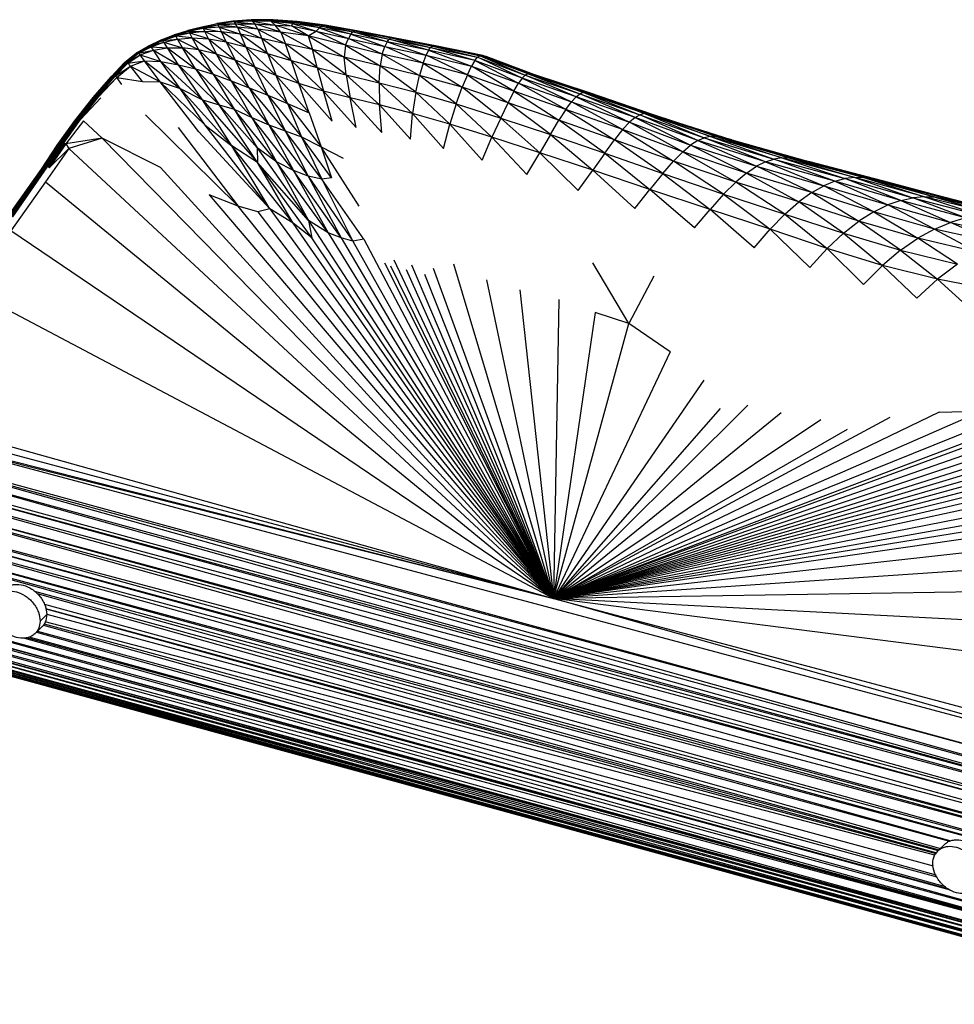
# Paper-space layout '_Trimétrica' of a CAD drawing. Header units: millimetres. Extents: x -426 to 1062, y -989 to 76.
# Tile 16 of 31: x 397 to 591, y -207 to -3. Entities that reach past the tile are written whole.
import ezdxf

# ---------------------------------------------------------------- set-up
doc = ezdxf.new("R2010")
doc.units = ezdxf.units.MM

psp = doc.layouts.new('_Trimétrica')

# ---------------------------------------------------------------- linework, layer by layer
at = {"color": 7, "linetype": 'Continuous', "lineweight": 25}
for p, q in [((435.09, -4.26), (438.22, -3.56)), ((438.33, -3.63), (435.09, -4.26)), ((438.33, -3.63), (435.16, -4.26)), ((435.16, -4.26), (438.49, -3.82)), ((435.25, -4.35), (438.49, -3.82)), ((438.22, -3.56), (441.59, -3.05)), ((441.79, -3.21), (438.22, -3.56)), ((438.33, -3.63), (438.22, -3.56)), ((441.79, -3.21), (438.33, -3.63)), ((438.33, -3.63), (442.09, -3.57)), ((438.33, -3.63), (438.49, -3.82)), ((438.49, -3.82), (442.09, -3.57)), ((438.72, -4.27), (438.49, -3.82)), ((442.47, -4.3), (438.49, -3.82)), ((441.53, -3.03), (438.79, -3.47)), ((445.28, -2.75), (441.53, -3.03)), ((441.53, -3.03), (445.27, -2.81)), ((441.53, -3.03), (441.59, -3.05)), ((441.59, -3.05), (445.27, -2.81)), ((441.79, -3.21), (441.59, -3.05)), ((445.54, -3.06), (441.59, -3.05)), ((445.54, -3.06), (441.79, -3.21)), ((441.79, -3.21), (442.09, -3.57)), ((441.79, -3.21), (446.07, -3.63)), ((442.47, -4.3), (442.09, -3.57)), ((446.71, -4.71), (442.09, -3.57)), ((442.09, -3.57), (446.07, -3.63)), ((445.28, -2.75), (445.27, -2.81)), ((445.54, -3.06), (445.27, -2.81)), ((449.45, -3.13), (445.27, -2.81)), ((445.27, -2.81), (449.39, -2.85)), ((445.28, -2.75), (449.39, -2.85)), ((449.56, -2.76), (445.28, -2.75)), ((445.54, -3.06), (446.07, -3.63)), ((445.54, -3.06), (450.3, -3.88)), ((449.45, -3.13), (445.54, -3.06)), ((446.71, -4.71), (446.07, -3.63)), ((451.48, -5.36), (446.07, -3.63)), ((446.07, -3.63), (450.3, -3.88)), ((449.56, -2.76), (449.39, -2.85)), ((449.45, -3.13), (449.39, -2.85)), ((453.9, -3.55), (449.39, -2.85)), ((449.39, -2.85), (454.19, -3.25)), ((449.45, -3.13), (450.3, -3.88)), ((449.45, -3.13), (453.66, -4.05)), ((453.9, -3.55), (449.45, -3.13)), ((449.56, -2.76), (454.19, -3.25)), ((454.5, -3.12), (449.56, -2.76)), ((449.84, -2.78), (449.56, -2.76)), ((449.84, -2.78), (454.5, -3.12)), ((454.85, -3.12), (449.84, -2.78)), ((451.48, -5.36), (450.3, -3.88)), ((457.09, -6.12), (450.3, -3.88)), ((450.3, -3.88), (453.66, -4.05)), ((453.9, -3.55), (453.66, -4.05)), ((457.09, -6.12), (453.66, -4.05)), ((453.66, -4.05), (458.79, -5.14)), ((453.9, -3.55), (454.19, -3.25)), ((453.9, -3.55), (458.79, -5.14)), ((459.43, -4.46), (453.9, -3.55)), ((454.5, -3.12), (454.19, -3.25)), ((459.43, -4.46), (454.19, -3.25)), ((454.19, -3.25), (459.84, -4.07)), ((454.5, -3.12), (459.84, -4.07)), ((460.22, -3.9), (454.5, -3.12)), ((454.85, -3.12), (454.5, -3.12)), ((454.85, -3.12), (460.22, -3.9)), ((460.62, -3.88), (454.85, -3.12)), ((459.43, -4.46), (459.84, -4.07)), ((460.22, -3.9), (459.84, -4.07)), ((465.97, -5.76), (459.84, -4.07)), ((459.84, -4.07), (466.39, -5.29)), ((460.62, -3.88), (460.22, -3.9)), ((460.22, -3.9), (466.39, -5.29)), ((466.79, -5.08), (460.22, -3.9)), ((460.62, -3.88), (466.79, -5.08)), ((467.22, -5.05), (460.62, -3.88)), ((426.71, -6.95), (429.42, -5.89)), ((426.71, -6.95), (429.53, -5.94)), ((426.82, -6.96), (429.53, -5.94)), ((427.43, -6.67), (429.35, -5.9)), ((429.35, -5.9), (432.19, -5.01)), ((432.26, -5.03), (429.35, -5.9)), ((429.42, -5.89), (429.35, -5.9)), ((432.26, -5.03), (429.42, -5.89)), ((432.37, -5.16), (429.42, -5.89)), ((429.53, -5.94), (429.42, -5.89)), ((429.53, -5.94), (432.37, -5.16)), ((432.59, -5.52), (429.53, -5.94)), ((429.7, -6.14), (429.53, -5.94)), ((432.59, -5.52), (429.7, -6.14)), ((435.16, -4.26), (432.19, -5.01)), ((432.19, -5.01), (435.25, -4.35)), ((432.26, -5.03), (432.19, -5.01)), ((435.25, -4.35), (432.26, -5.03)), ((435.4, -4.6), (432.26, -5.03)), ((432.37, -5.16), (432.26, -5.03)), ((435.4, -4.6), (432.37, -5.16)), ((432.37, -5.16), (432.59, -5.52)), ((432.37, -5.16), (435.71, -5.21)), ((435.71, -5.21), (432.59, -5.52)), ((433.13, -6.52), (432.59, -5.52)), ((436.45, -6.69), (432.59, -5.52)), ((435.09, -4.26), (433.66, -4.64)), ((435.16, -4.26), (435.09, -4.26)), ((435.16, -4.26), (435.25, -4.35)), ((438.72, -4.27), (435.25, -4.35)), ((435.4, -4.6), (435.25, -4.35)), ((438.72, -4.27), (435.4, -4.6)), ((435.4, -4.6), (435.71, -5.21)), ((435.4, -4.6), (439.17, -5.25)), ((436.45, -6.69), (435.71, -5.21)), ((440.12, -7.3), (435.71, -5.21)), ((439.17, -5.25), (435.71, -5.21)), ((438.72, -4.27), (439.17, -5.25)), ((438.72, -4.27), (443.09, -5.75)), ((442.47, -4.3), (438.72, -4.27)), ((444.21, -8.39), (439.17, -5.25)), ((443.09, -5.75), (439.17, -5.25)), ((440.12, -7.3), (439.17, -5.25)), ((442.47, -4.3), (443.09, -5.75)), ((442.47, -4.3), (447.5, -6.63)), ((446.71, -4.71), (442.47, -4.3)), ((448.7, -9.75), (443.09, -5.75)), ((447.5, -6.63), (443.09, -5.75)), ((444.21, -8.39), (443.09, -5.75)), ((446.71, -4.71), (447.5, -6.63)), ((446.71, -4.71), (452.43, -7.71)), ((451.48, -5.36), (446.71, -4.71)), ((451.48, -5.36), (452.43, -7.71)), ((451.48, -5.36), (458.01, -8.95)), ((457.09, -6.12), (451.48, -5.36)), ((457.09, -6.12), (458.79, -5.14)), ((459.43, -4.46), (458.79, -5.14)), ((464.81, -8.05), (458.79, -5.14)), ((458.79, -5.14), (465.47, -6.62)), ((459.43, -4.46), (465.47, -6.62)), ((465.97, -5.76), (459.43, -4.46)), ((465.97, -5.76), (465.47, -6.62)), ((465.97, -5.76), (466.39, -5.29)), ((465.97, -5.76), (472.98, -8.27)), ((473.45, -7.31), (465.97, -5.76)), ((466.79, -5.08), (466.39, -5.29)), ((473.45, -7.31), (466.39, -5.29)), ((466.39, -5.29), (473.86, -6.77)), ((467.22, -5.05), (466.79, -5.08)), ((466.79, -5.08), (473.86, -6.77)), ((474.28, -6.53), (466.79, -5.08)), ((467.22, -5.05), (474.28, -6.53)), ((474.75, -6.49), (467.22, -5.05)), ((424.13, -8.18), (426.71, -6.95)), ((424.13, -8.18), (426.82, -6.96)), ((424.24, -8.16), (426.82, -6.96)), ((424.24, -8.16), (426.97, -7.05)), ((424.37, -8.2), (426.97, -7.05)), ((424.37, -8.2), (427.24, -7.4)), ((424.58, -8.38), (427.24, -7.4)), ((426.16, -7.21), (426.63, -6.99)), ((426.71, -6.95), (426.63, -6.99)), ((426.82, -6.96), (426.71, -6.95)), ((429.7, -6.14), (426.82, -6.96)), ((426.97, -7.05), (426.82, -6.96)), ((426.97, -7.05), (429.7, -6.14)), ((426.97, -7.05), (430.07, -6.76)), ((427.24, -7.4), (426.97, -7.05)), ((427.24, -7.4), (430.07, -6.76)), ((427.96, -8.56), (427.24, -7.4)), ((427.24, -7.4), (431.1, -8.54)), ((430.07, -6.76), (429.7, -6.14)), ((433.13, -6.52), (429.7, -6.14)), ((430.07, -6.76), (433.13, -6.52)), ((431.1, -8.54), (430.07, -6.76)), ((430.07, -6.76), (434.51, -9.02)), ((433.13, -6.52), (436.45, -6.69)), ((433.13, -6.52), (438.14, -9.9)), ((434.51, -9.02), (433.13, -6.52)), ((436.45, -6.69), (440.12, -7.3)), ((436.45, -6.69), (441.98, -11.1)), ((436.45, -6.69), (438.14, -9.9)), ((440.12, -7.3), (444.21, -8.39)), ((440.12, -7.3), (446.06, -12.58)), ((440.12, -7.3), (441.98, -11.1)), ((453.6, -11.2), (447.5, -6.63)), ((452.43, -7.71), (447.5, -6.63)), ((448.7, -9.75), (447.5, -6.63)), ((458.98, -12.66), (452.43, -7.71)), ((458.01, -8.95), (452.43, -7.71)), ((453.6, -11.2), (452.43, -7.71)), ((457.09, -6.12), (458.01, -8.95)), ((457.09, -6.12), (464.56, -10.49)), ((464.81, -8.05), (457.09, -6.12)), ((464.81, -8.05), (464.56, -10.49)), ((464.81, -8.05), (465.47, -6.62)), ((464.81, -8.05), (472, -12.29)), ((472.46, -9.85), (464.81, -8.05)), ((472.46, -9.85), (465.47, -6.62)), ((465.47, -6.62), (472.98, -8.27)), ((473.45, -7.31), (472.98, -8.27)), ((473.45, -7.31), (473.86, -6.77)), ((473.45, -7.31), (481.51, -10.09)), ((482.01, -9.05), (473.45, -7.31)), ((474.28, -6.53), (473.86, -6.77)), ((482.01, -9.05), (473.86, -6.77)), ((473.86, -6.77), (482.46, -8.47)), ((474.75, -6.49), (474.28, -6.53)), ((474.28, -6.53), (482.46, -8.47)), ((482.92, -8.2), (474.28, -6.53)), ((474.75, -6.49), (482.92, -8.2)), ((483.45, -8.14), (474.75, -6.49)), ((475.52, -6.63), (484.11, -8.25)), ((483.45, -8.14), (482.92, -8.2)), ((483.45, -8.14), (492.72, -10.21)), ((493.27, -10.16), (483.45, -8.14)), ((483.45, -8.14), (484.11, -8.25)), ((419.01, -11.68), (421.59, -9.64)), ((419.01, -11.68), (421.49, -9.7)), ((419.11, -11.61), (421.7, -9.61)), ((419.11, -11.61), (421.59, -9.64)), ((419.24, -11.58), (421.7, -9.61)), ((419.24, -11.58), (421.84, -9.62)), ((419.39, -11.57), (421.84, -9.62)), ((419.39, -11.57), (422.02, -9.71)), ((419.56, -11.61), (422.02, -9.71)), ((419.56, -11.61), (422.33, -10.04)), ((419.79, -11.76), (422.33, -10.04)), ((421.59, -9.64), (421.49, -9.7)), ((421.59, -9.64), (424.24, -8.16)), ((421.59, -9.64), (424.13, -8.18)), ((421.7, -9.61), (421.59, -9.64)), ((421.7, -9.61), (424.24, -8.16)), ((421.7, -9.61), (424.37, -8.2)), ((421.84, -9.62), (421.7, -9.61)), ((421.84, -9.62), (424.37, -8.2)), ((421.84, -9.62), (424.58, -8.38)), ((422.02, -9.71), (421.84, -9.62)), ((422.02, -9.71), (424.58, -8.38)), ((422.02, -9.71), (425.06, -9.05)), ((422.33, -10.04), (422.02, -9.71)), ((422.33, -10.04), (425.06, -9.05)), ((423.23, -11.26), (422.33, -10.04)), ((422.33, -10.04), (426.64, -11.38)), ((423.02, -8.82), (424.04, -8.23)), ((424.13, -8.18), (424.04, -8.23)), ((424.24, -8.16), (424.13, -8.18)), ((424.37, -8.2), (424.24, -8.16)), ((424.58, -8.38), (424.37, -8.2)), ((425.06, -9.05), (424.58, -8.38)), ((424.58, -8.38), (427.96, -8.56)), ((425.06, -9.05), (427.96, -8.56)), ((425.06, -9.05), (430.27, -12.1)), ((426.64, -11.38), (425.06, -9.05)), ((427.96, -8.56), (431.1, -8.54)), ((427.96, -8.56), (433.8, -12.91)), ((430.27, -12.1), (427.96, -8.56)), ((437.44, -14.03), (431.1, -8.54)), ((434.51, -9.02), (431.1, -8.54)), ((433.8, -12.91), (431.1, -8.54)), ((441.19, -15.43), (434.51, -9.02)), ((438.14, -9.9), (434.51, -9.02)), ((437.44, -14.03), (434.51, -9.02)), ((444.93, -16.86), (438.14, -9.9)), ((441.98, -11.1), (438.14, -9.9)), ((441.19, -15.43), (438.14, -9.9)), ((444.21, -8.39), (446.06, -12.58)), ((444.21, -8.39), (450.46, -14.27)), ((444.21, -8.39), (448.7, -9.75)), ((448.7, -9.75), (450.46, -14.27)), ((448.7, -9.75), (455.21, -15.99)), ((448.7, -9.75), (453.6, -11.2)), ((458.98, -12.66), (458.01, -8.95)), ((464.99, -14.14), (458.01, -8.95)), ((464.56, -10.49), (458.01, -8.95)), ((472.46, -9.85), (472, -12.29)), ((472.46, -9.85), (472.98, -8.27)), ((472.46, -9.85), (480.16, -14.27)), ((480.89, -11.76), (472.46, -9.85)), ((480.89, -11.76), (472.98, -8.27)), ((472.98, -8.27), (481.51, -10.09)), ((480.89, -11.76), (481.51, -10.09)), ((482.01, -9.05), (481.51, -10.09)), ((490.08, -14.17), (481.51, -10.09)), ((481.51, -10.09), (490.95, -12.36)), ((482.01, -9.05), (482.46, -8.47)), ((482.01, -9.05), (490.95, -12.36)), ((491.63, -11.19), (482.01, -9.05)), ((482.92, -8.2), (482.46, -8.47)), ((491.63, -11.19), (482.46, -8.47)), ((482.46, -8.47), (492.19, -10.52)), ((482.92, -8.2), (492.19, -10.52)), ((492.72, -10.21), (482.92, -8.2)), ((484.11, -8.25), (493.27, -10.16)), ((493.27, -10.16), (492.72, -10.21)), ((503.22, -13.92), (493.27, -10.16)), ((493.27, -10.16), (502.63, -13.97)), ((493.27, -10.16), (493.91, -10.31)), ((416.3, -14.58), (419.01, -11.68)), ((416.39, -14.49), (419.11, -11.61)), ((416.39, -14.49), (419.01, -11.68)), ((416.5, -14.42), (419.24, -11.58)), ((416.5, -14.42), (419.11, -11.61)), ((416.64, -14.39), (419.39, -11.57)), ((416.64, -14.39), (419.24, -11.58)), ((416.79, -14.37), (419.39, -11.57)), ((416.79, -14.37), (419.56, -11.61)), ((416.96, -14.39), (419.56, -11.61)), ((416.96, -14.39), (419.79, -11.76)), ((417.15, -14.46), (419.79, -11.76)), ((419.11, -11.61), (419.01, -11.68)), ((419.24, -11.58), (419.11, -11.61)), ((419.39, -11.57), (419.24, -11.58)), ((419.56, -11.61), (419.39, -11.57)), ((419.79, -11.76), (419.56, -11.61)), ((419.79, -11.76), (423.23, -11.26)), ((420.34, -12.38), (419.79, -11.76)), ((420.34, -12.38), (423.23, -11.26)), ((423.23, -11.26), (430.58, -16.97)), ((423.23, -11.26), (426.64, -11.38)), ((426.48, -15.58), (423.23, -11.26)), ((426.64, -11.38), (435.23, -19.35)), ((426.64, -11.38), (430.27, -12.1)), ((430.58, -16.97), (426.64, -11.38)), ((430.27, -12.1), (438.69, -20.41)), ((430.27, -12.1), (433.8, -12.91)), ((435.23, -19.35), (430.27, -12.1)), ((448.74, -18.35), (441.98, -11.1)), ((446.06, -12.58), (441.98, -11.1)), ((444.93, -16.86), (441.98, -11.1)), ((453.6, -11.2), (458.98, -12.66)), ((453.6, -11.2), (460.29, -17.55)), ((453.6, -11.2), (455.21, -15.99)), ((464.99, -14.14), (464.56, -10.49)), ((471.78, -15.79), (464.56, -10.49)), ((472, -12.29), (464.56, -10.49)), ((480.89, -11.76), (480.16, -14.27)), ((490.08, -14.17), (480.89, -11.76)), ((480.89, -11.76), (489, -16.74)), ((491.63, -11.19), (490.95, -12.36)), ((491.63, -11.19), (492.19, -10.52)), ((491.63, -11.19), (500.66, -15.92)), ((501.41, -14.86), (491.63, -11.19)), ((492.72, -10.21), (492.19, -10.52)), ((501.41, -14.86), (492.19, -10.52)), ((492.19, -10.52), (502.04, -14.25)), ((502.63, -13.97), (492.72, -10.21)), ((492.72, -10.21), (502.04, -14.25)), ((493.91, -10.31), (503.78, -14.02)), ((493.91, -10.31), (503.22, -13.92)), ((417.15, -14.46), (420.34, -12.38)), ((417.47, -14.73), (420.34, -12.38)), ((422.84, -15.56), (420.34, -12.38)), ((420.34, -12.38), (426.48, -15.58)), ((433.8, -12.91), (437.44, -14.03)), ((433.8, -12.91), (441.79, -21.28)), ((433.8, -12.91), (438.69, -20.41)), ((437.44, -14.03), (441.79, -21.28)), ((437.44, -14.03), (445.43, -22.98)), ((437.44, -14.03), (441.19, -15.43)), ((448.74, -18.35), (446.06, -12.58)), ((452.82, -20.1), (446.06, -12.58)), ((450.46, -14.27), (446.06, -12.58)), ((457.29, -22.04), (450.46, -14.27)), ((455.21, -15.99), (450.46, -14.27)), ((452.82, -20.1), (450.46, -14.27)), ((458.98, -12.66), (460.29, -17.55)), ((458.98, -12.66), (465.78, -18.94)), ((458.98, -12.66), (464.99, -14.14)), ((464.99, -14.14), (465.78, -18.94)), ((464.99, -14.14), (471.87, -20.39)), ((464.99, -14.14), (471.78, -15.79)), ((471.78, -15.79), (472, -12.29)), ((479.38, -17.72), (472, -12.29)), ((480.16, -14.27), (472, -12.29)), ((479.38, -17.72), (480.16, -14.27)), ((487.76, -20.14), (480.16, -14.27)), ((489, -16.74), (480.16, -14.27)), ((490.08, -14.17), (489, -16.74)), ((490.08, -14.17), (490.95, -12.36)), ((490.08, -14.17), (498.49, -19.95)), ((499.71, -17.58), (490.08, -14.17)), ((499.71, -17.58), (490.95, -12.36)), ((490.95, -12.36), (500.66, -15.92)), ((501.41, -14.86), (502.04, -14.25)), ((502.63, -13.97), (502.04, -14.25)), ((512.58, -18.71), (502.04, -14.25)), ((502.04, -14.25), (513.39, -18.1)), ((503.22, -13.92), (502.63, -13.97)), ((514.12, -17.81), (502.63, -13.97)), ((502.63, -13.97), (513.39, -18.1)), ((514.79, -17.74), (503.22, -13.92)), ((503.22, -13.92), (514.12, -17.81)), ((503.22, -13.92), (503.78, -14.02)), ((503.78, -14.02), (515.32, -17.8)), ((503.78, -14.02), (514.79, -17.74)), ((412.57, -18.89), (416.39, -14.49)), ((412.57, -18.89), (416.3, -14.58)), ((412.69, -18.77), (416.5, -14.42)), ((412.69, -18.77), (416.39, -14.49)), ((412.83, -18.69), (416.64, -14.39)), ((412.83, -18.69), (416.5, -14.42)), ((412.99, -18.62), (416.79, -14.37)), ((412.99, -18.62), (416.64, -14.39)), ((413.16, -18.58), (416.79, -14.37)), ((413.16, -18.58), (416.96, -14.39)), ((413.36, -18.56), (416.96, -14.39)), ((413.36, -18.56), (417.15, -14.46)), ((413.56, -18.58), (417.15, -14.46)), ((413.56, -18.58), (417.47, -14.73)), ((413.8, -18.64), (417.47, -14.73)), ((416.39, -14.49), (416.3, -14.58)), ((416.5, -14.42), (416.39, -14.49)), ((416.64, -14.39), (416.5, -14.42)), ((416.79, -14.37), (416.64, -14.39)), ((416.96, -14.39), (416.79, -14.37)), ((417.15, -14.46), (416.96, -14.39)), ((417.47, -14.73), (417.15, -14.46)), ((418.57, -16.14), (417.47, -14.73)), ((417.47, -14.73), (422.84, -15.56)), ((422.84, -15.56), (426.48, -15.58)), ((434.46, -25.99), (426.48, -15.58)), ((426.48, -15.58), (435.8, -24.61)), ((426.48, -15.58), (430.58, -16.97)), ((441.19, -15.43), (444.93, -16.86)), ((441.19, -15.43), (448.97, -24.49)), ((441.19, -15.43), (445.43, -22.98)), ((462.05, -23.76), (455.21, -15.99)), ((460.29, -17.55), (455.21, -15.99)), ((457.29, -22.04), (455.21, -15.99)), ((471.78, -15.79), (471.87, -20.39)), ((471.78, -15.79), (478.7, -22.14)), ((471.78, -15.79), (479.38, -17.72)), ((499.71, -17.58), (500.66, -15.92)), ((501.41, -14.86), (500.66, -15.92)), ((510.49, -21.34), (500.66, -15.92)), ((500.66, -15.92), (511.64, -19.75)), ((512.58, -18.71), (501.41, -14.86)), ((501.41, -14.86), (511.64, -19.75)), ((430.58, -16.97), (441.34, -28.85)), ((430.58, -16.97), (435.23, -19.35)), ((435.8, -24.61), (430.58, -16.97)), ((444.93, -16.86), (448.97, -24.49)), ((444.93, -16.86), (452.37, -25.78)), ((444.93, -16.86), (448.74, -18.35)), ((448.74, -18.35), (452.82, -20.1)), ((448.74, -18.35), (455.74, -26.98)), ((448.74, -18.35), (452.37, -25.78)), ((467.03, -25.05), (460.29, -17.55)), ((465.78, -18.94), (460.29, -17.55)), ((462.05, -23.76), (460.29, -17.55)), ((479.38, -17.72), (478.7, -22.14)), ((479.38, -17.72), (487.76, -20.14)), ((479.38, -17.72), (486.42, -24.37)), ((487.76, -20.14), (489, -16.74)), ((496.97, -23.12), (489, -16.74)), ((498.49, -19.95), (489, -16.74)), ((499.71, -17.58), (498.49, -19.95)), ((499.71, -17.58), (509.04, -23.57)), ((510.49, -21.34), (499.71, -17.58)), ((512.58, -18.71), (513.39, -18.1)), ((514.12, -17.81), (513.39, -18.1)), ((524.78, -23.01), (513.39, -18.1)), ((513.39, -18.1), (525.8, -22.43)), ((514.79, -17.74), (514.12, -17.81)), ((526.72, -22.16), (514.12, -17.81)), ((514.12, -17.81), (525.8, -22.43)), ((527.56, -22.14), (514.79, -17.74)), ((514.79, -17.74), (526.72, -22.16)), ((514.79, -17.74), (515.32, -17.8)), ((515.32, -17.8), (528.34, -22.28)), ((515.32, -17.8), (527.56, -22.14)), ((408.75, -23.78), (412.69, -18.77)), ((408.75, -23.78), (412.57, -18.89)), ((408.87, -23.66), (412.83, -18.69)), ((408.87, -23.66), (412.69, -18.77)), ((409.02, -23.56), (412.99, -18.62)), ((409.02, -23.56), (412.83, -18.69)), ((409.19, -23.48), (413.16, -18.58)), ((409.19, -23.48), (412.99, -18.62)), ((409.37, -23.43), (413.36, -18.56)), ((409.37, -23.43), (413.16, -18.58)), ((409.58, -23.4), (413.36, -18.56)), ((409.58, -23.4), (413.56, -18.58)), ((409.79, -23.4), (413.56, -18.58)), ((409.79, -23.4), (413.8, -18.64)), ((410.01, -23.42), (413.8, -18.64)), ((410.01, -23.42), (414.16, -18.91)), ((412.69, -18.77), (412.57, -18.89)), ((412.83, -18.69), (412.69, -18.77)), ((412.99, -18.62), (412.83, -18.69)), ((413.16, -18.58), (412.99, -18.62)), ((413.36, -18.56), (413.16, -18.58)), ((413.56, -18.58), (413.36, -18.56)), ((435.23, -19.35), (446.62, -32.31)), ((435.23, -19.35), (438.69, -20.41)), ((441.34, -28.85), (435.23, -19.35)), ((452.82, -20.1), (457.29, -22.04)), ((452.82, -20.1), (459.79, -29.1)), ((452.82, -20.1), (455.74, -26.98)), ((467.03, -25.05), (465.78, -18.94)), ((472.36, -26.14), (465.78, -18.94)), ((471.87, -20.39), (465.78, -18.94)), ((472.36, -26.14), (471.87, -20.39)), ((478.29, -27.47), (471.87, -20.39)), ((478.7, -22.14), (471.87, -20.39)), ((487.76, -20.14), (486.42, -24.37)), ((487.76, -20.14), (496.97, -23.12)), ((487.76, -20.14), (495.16, -27.1)), ((496.97, -23.12), (498.49, -19.95)), ((507.25, -26.54), (498.49, -19.95)), ((509.04, -23.57), (498.49, -19.95)), ((510.49, -21.34), (511.64, -19.75)), ((512.58, -18.71), (511.64, -19.75)), ((522.22, -25.5), (511.64, -19.75)), ((511.64, -19.75), (523.61, -23.99)), ((524.78, -23.01), (512.58, -18.71)), ((512.58, -18.71), (523.61, -23.99)), ((446.62, -32.31), (438.69, -20.41)), ((446.58, -29.3), (438.69, -20.41)), ((438.69, -20.41), (441.79, -21.28)), ((450.58, -32.19), (441.79, -21.28)), ((441.79, -21.28), (445.43, -22.98)), ((441.79, -21.28), (446.58, -29.3)), ((457.29, -22.04), (459.79, -29.1)), ((478.29, -27.47), (478.7, -22.14)), ((485.13, -29.4), (478.7, -22.14)), ((486.42, -24.37), (478.7, -22.14)), ((510.49, -21.34), (509.04, -23.57)), ((522.22, -25.5), (510.49, -21.34)), ((510.49, -21.34), (520.55, -27.6)), ((524.78, -23.01), (525.8, -22.43)), ((526.72, -22.16), (525.8, -22.43)), ((537.76, -27.79), (525.8, -22.43)), ((525.8, -22.43), (539.11, -27.21)), ((527.56, -22.14), (526.72, -22.16)), ((540.39, -26.93), (526.72, -22.16)), ((526.72, -22.16), (539.11, -27.21)), ((541.64, -26.91), (527.56, -22.14)), ((527.56, -22.14), (540.39, -26.93)), ((527.56, -22.14), (528.34, -22.28)), ((528.34, -22.28), (543.02, -27.12)), ((528.34, -22.28), (541.64, -26.91)), ((405.17, -28.75), (408.87, -23.66)), ((405.17, -28.75), (408.75, -23.78)), ((405.29, -28.63), (409.02, -23.56)), ((405.29, -28.63), (408.87, -23.66)), ((405.44, -28.52), (409.19, -23.48)), ((405.44, -28.52), (409.02, -23.56)), ((405.61, -28.44), (409.37, -23.43)), ((405.61, -28.44), (409.19, -23.48)), ((405.8, -28.39), (409.58, -23.4)), ((405.8, -28.39), (409.37, -23.43)), ((406, -28.35), (409.79, -23.4)), ((406, -28.35), (409.58, -23.4)), ((406.22, -28.35), (409.79, -23.4)), ((406.22, -28.35), (410.01, -23.42)), ((406.45, -28.36), (410.01, -23.42)), ((410.61, -23.68), (406.92, -28.46)), ((408.87, -23.66), (408.75, -23.78)), ((409.02, -23.56), (408.87, -23.66)), ((409.19, -23.48), (409.02, -23.56)), ((409.37, -23.43), (409.19, -23.48)), ((409.58, -23.4), (409.37, -23.43)), ((409.79, -23.4), (409.58, -23.4)), ((410.61, -23.68), (414.49, -27.29)), ((442.63, -41.36), (423.41, -22.43)), ((445.43, -22.98), (450.58, -32.19)), ((454.06, -33.96), (445.43, -22.98)), ((445.43, -22.98), (448.97, -24.49)), ((485.13, -29.4), (486.42, -24.37)), ((493.12, -31.87), (486.42, -24.37)), ((495.16, -27.1), (486.42, -24.37)), ((496.97, -23.12), (495.16, -27.1)), ((496.97, -23.12), (507.25, -26.54)), ((496.97, -23.12), (505.05, -30.29)), ((507.25, -26.54), (509.04, -23.57)), ((518.51, -30.38), (509.04, -23.57)), ((520.55, -27.6), (509.04, -23.57)), ((522.22, -25.5), (523.61, -23.99)), ((524.78, -23.01), (523.61, -23.99)), ((534.66, -30.1), (523.61, -23.99)), ((523.61, -23.99), (536.3, -28.72)), ((537.76, -27.79), (524.78, -23.01)), ((524.78, -23.01), (536.3, -28.72)), ((533.57, -24.01), (544.8, -27.6)), ((430.22, -25.09), (442.63, -41.36)), ((434.46, -25.99), (449.15, -41.92)), ((449.15, -41.92), (435.8, -24.61)), ((435.8, -24.61), (441.34, -28.85)), ((448.97, -24.49), (457.11, -35.12)), ((448.97, -24.49), (452.37, -25.78)), ((448.97, -24.49), (454.06, -33.96)), ((452.37, -25.78), (457.11, -35.12)), ((459.92, -35.78), (452.37, -25.78)), ((452.37, -25.78), (455.74, -26.98)), ((522.22, -25.5), (520.55, -27.6)), ((534.66, -30.1), (522.22, -25.5)), ((522.22, -25.5), (532.77, -32.03)), ((402.01, -33.53), (405.44, -28.52)), ((402.15, -33.42), (405.61, -28.44)), ((402.15, -33.42), (405.44, -28.52)), ((402.32, -33.33), (405.8, -28.39)), ((402.32, -33.33), (405.61, -28.44)), ((402.5, -33.27), (406, -28.35)), ((402.5, -33.27), (405.8, -28.39)), ((402.69, -33.25), (406.22, -28.35)), ((402.69, -33.25), (406, -28.35)), ((402.88, -33.25), (406.22, -28.35)), ((402.88, -33.25), (406.45, -28.36)), ((403.09, -33.27), (406.45, -28.36)), ((403.09, -33.27), (406.68, -28.39)), ((403.3, -33.32), (406.92, -28.46)), ((406.92, -28.46), (403.5, -33.4)), ((405.44, -28.52), (405.29, -28.63)), ((405.61, -28.44), (405.44, -28.52)), ((405.8, -28.39), (405.61, -28.44)), ((406, -28.35), (405.8, -28.39)), ((406.22, -28.35), (406, -28.35)), ((406.92, -28.46), (406.68, -28.39)), ((414.49, -27.29), (406.92, -28.46)), ((406.92, -28.46), (407.56, -29.4)), ((414.49, -27.29), (407.56, -29.4)), ((426.56, -33.32), (414.49, -27.29)), ((507.91, -122.64), (414.49, -27.29)), ((455.74, -26.98), (459.92, -35.78)), ((461.97, -35.5), (455.74, -26.98)), ((455.74, -26.98), (459.79, -29.1)), ((493.12, -31.87), (495.16, -27.1)), ((502.41, -34.82), (495.16, -27.1)), ((505.05, -30.29), (495.16, -27.1)), ((507.25, -26.54), (505.05, -30.29)), ((507.25, -26.54), (518.51, -30.38)), ((507.25, -26.54), (516.03, -33.88)), ((518.51, -30.38), (520.55, -27.6)), ((530.53, -34.61), (520.55, -27.6)), ((532.77, -32.03), (520.55, -27.6)), ((537.76, -27.79), (536.3, -28.72)), ((537.76, -27.79), (539.11, -27.21)), ((551.81, -32.16), (537.76, -27.79)), ((537.76, -27.79), (549.95, -33.11)), ((540.39, -26.93), (539.11, -27.21)), ((551.81, -32.16), (539.11, -27.21)), ((539.11, -27.21), (553.52, -31.6)), ((541.64, -26.91), (540.39, -26.93)), ((555.16, -31.36), (540.39, -26.93)), ((540.39, -26.93), (553.52, -31.6)), ((556.84, -31.39), (541.64, -26.91)), ((541.64, -26.91), (555.16, -31.36)), ((541.64, -26.91), (543.02, -27.12)), ((543.02, -27.12), (558.73, -31.68)), ((543.02, -27.12), (556.84, -31.39)), ((544.8, -27.6), (543.02, -27.12)), ((544.8, -27.6), (560.97, -32.19)), ((544.8, -27.6), (558.73, -31.68)), ((401.88, -33.68), (405.29, -28.63)), ((401.88, -33.68), (405.17, -28.75)), ((402.01, -33.53), (405.29, -28.63)), ((407.56, -29.4), (402.72, -36.34)), ((407.56, -29.4), (403.5, -33.4)), ((403.67, -30.99), (405.07, -28.89)), ((405.17, -28.75), (405.07, -28.89)), ((405.29, -28.63), (405.17, -28.75)), ((407.56, -29.4), (507.91, -122.64)), ((453.99, -44.85), (441.34, -28.85)), ((446.62, -32.31), (441.34, -28.85)), ((449.15, -41.92), (441.34, -28.85)), ((446.58, -29.3), (446.62, -32.31)), ((446.58, -29.3), (457.17, -44.34)), ((450.58, -32.19), (446.58, -29.3)), ((467.67, -41.36), (459.79, -29.1)), ((459.79, -29.1), (464.37, -31.42)), ((459.79, -29.1), (461.97, -35.5)), ((502.41, -34.82), (505.05, -30.29)), ((513.02, -38.15), (505.05, -30.29)), ((516.03, -33.88), (505.05, -30.29)), ((518.51, -30.38), (516.03, -33.88)), ((518.51, -30.38), (530.53, -34.61)), ((518.51, -30.38), (527.88, -37.88)), ((534.66, -30.1), (532.77, -32.03)), ((534.66, -30.1), (536.3, -28.72)), ((547.89, -34.5), (534.66, -30.1)), ((534.66, -30.1), (545.63, -36.41)), ((547.89, -34.5), (536.3, -28.72)), ((536.3, -28.72), (549.95, -33.11)), ((457.88, -47.91), (446.62, -32.31)), ((453.99, -44.85), (446.62, -32.31)), ((457.17, -44.34), (446.62, -32.31)), ((450.58, -32.19), (457.17, -44.34)), ((461.24, -46.91), (450.58, -32.19)), ((454.06, -33.96), (450.58, -32.19)), ((530.53, -34.61), (532.77, -32.03)), ((543.11, -38.9), (532.77, -32.03)), ((545.63, -36.41), (532.77, -32.03)), ((551.81, -32.16), (549.95, -33.11)), ((551.81, -32.16), (553.52, -31.6)), ((566.13, -36.2), (551.81, -32.16)), ((551.81, -32.16), (563.85, -37.14)), ((555.16, -31.36), (553.52, -31.6)), ((566.13, -36.2), (553.52, -31.6)), ((553.52, -31.6), (568.24, -35.64)), ((570.27, -35.43), (555.16, -31.36)), ((555.16, -31.36), (568.24, -35.64)), ((556.84, -31.39), (555.16, -31.36)), ((572.35, -35.51), (556.84, -31.39)), ((556.84, -31.39), (570.27, -35.43)), ((556.84, -31.39), (558.73, -31.68)), ((558.73, -31.68), (574.64, -35.86)), ((558.73, -31.68), (572.35, -35.51)), ((560.97, -32.19), (558.73, -31.68)), ((559.87, -31.88), (561.4, -32.3)), ((577.31, -36.46), (560.97, -32.19)), ((560.97, -32.19), (574.64, -35.86)), ((394.59, -44.05), (401.88, -33.68)), ((394.69, -43.93), (402.01, -33.53)), ((394.69, -43.93), (401.88, -33.68)), ((394.81, -43.82), (402.15, -33.42)), ((394.81, -43.82), (402.01, -33.53)), ((394.96, -43.73), (402.32, -33.33)), ((394.96, -43.73), (402.15, -33.42)), ((395.13, -43.65), (402.5, -33.27)), ((395.13, -43.65), (402.32, -33.33)), ((395.32, -43.59), (402.69, -33.25)), ((395.32, -43.59), (402.5, -33.27)), ((395.54, -43.55), (402.88, -33.25)), ((395.54, -43.55), (402.69, -33.25)), ((395.76, -43.54), (402.88, -33.25)), ((395.76, -43.54), (403.09, -33.27)), ((395.99, -43.54), (403.09, -33.27)), ((402.01, -33.53), (401.88, -33.68)), ((402.15, -33.42), (402.01, -33.53)), ((402.32, -33.33), (402.15, -33.42)), ((402.5, -33.27), (402.32, -33.33)), ((402.69, -33.25), (402.5, -33.27)), ((402.88, -33.25), (402.69, -33.25)), ((426.56, -33.32), (507.91, -122.64)), ((457.11, -35.12), (454.06, -33.96)), ((463.92, -47.95), (454.06, -33.96)), ((454.06, -33.96), (461.24, -46.91)), ((513.02, -38.15), (516.03, -33.88)), ((524.71, -41.84), (516.03, -33.88)), ((527.88, -37.88), (516.03, -33.88)), ((530.53, -34.61), (527.88, -37.88)), ((530.53, -34.61), (543.11, -38.9)), ((530.53, -34.61), (540.31, -42.02)), ((547.89, -34.5), (545.63, -36.41)), ((547.89, -34.5), (549.95, -33.11)), ((561.38, -38.55), (547.89, -34.5)), ((547.89, -34.5), (558.7, -40.48)), ((561.38, -38.55), (549.95, -33.11)), ((549.95, -33.11), (563.85, -37.14)), ((402.72, -36.34), (395.53, -46.5)), ((402.72, -36.34), (507.91, -122.64)), ((459.92, -35.78), (457.11, -35.12)), ((457.11, -35.12), (466.37, -48.6)), ((457.11, -35.12), (463.92, -47.95)), ((461.97, -35.5), (459.92, -35.78)), ((459.92, -35.78), (466.37, -48.6)), ((468.65, -48.23), (459.92, -35.78)), ((543.11, -38.9), (545.63, -36.41)), ((555.82, -42.99), (545.63, -36.41)), ((558.7, -40.48), (545.63, -36.41)), ((566.13, -36.2), (563.85, -37.14)), ((566.13, -36.2), (568.24, -35.64)), ((579.81, -40.17), (566.13, -36.2)), ((566.13, -36.2), (577.13, -41.11)), ((570.27, -35.43), (568.24, -35.64)), ((579.81, -40.17), (568.24, -35.64)), ((568.24, -35.64), (582.31, -39.64)), ((584.7, -39.45), (570.27, -35.43)), ((570.27, -35.43), (582.31, -39.64)), ((572.35, -35.51), (570.27, -35.43)), ((587.12, -39.55), (572.35, -35.51)), ((572.35, -35.51), (584.7, -39.45)), ((572.35, -35.51), (574.64, -35.86)), ((574.64, -35.86), (589.7, -39.92)), ((574.64, -35.86), (587.12, -39.55)), ((577.31, -36.46), (574.64, -35.86)), ((592.57, -40.5), (577.31, -36.46)), ((577.31, -36.46), (589.7, -39.92)), ((580.92, -37.41), (577.31, -36.46)), ((524.71, -41.84), (527.88, -37.88)), ((537.1, -45.82), (527.88, -37.88)), ((540.31, -42.02), (527.88, -37.88)), ((561.38, -38.55), (558.7, -40.48)), ((561.38, -38.55), (563.85, -37.14)), ((574.24, -42.51), (561.38, -38.55)), ((561.38, -38.55), (571.15, -44.44)), ((574.24, -42.51), (563.85, -37.14)), ((563.85, -37.14), (577.13, -41.11)), ((580.92, -37.41), (594.81, -40.99)), ((580.92, -37.41), (592.57, -40.5)), ((436.61, -39.04), (507.91, -122.64)), ((442.63, -41.36), (436.61, -39.04)), ((543.11, -38.9), (540.31, -42.02)), ((543.11, -38.9), (555.82, -42.99)), ((543.11, -38.9), (552.75, -46.13)), ((555.82, -42.99), (558.7, -40.48)), ((567.91, -46.96), (558.7, -40.48)), ((571.15, -44.44), (558.7, -40.48)), ((579.81, -40.17), (577.13, -41.11)), ((579.81, -40.17), (582.31, -39.64)), ((593.19, -43.79), (579.81, -40.17)), ((579.81, -40.17), (590.09, -44.73)), ((584.7, -39.45), (582.31, -39.64)), ((593.19, -43.79), (582.31, -39.64)), ((582.31, -39.64), (596.1, -43.22)), ((598.9, -42.97), (584.7, -39.45)), ((584.7, -39.45), (596.1, -43.22)), ((587.12, -39.55), (584.7, -39.45)), ((601.65, -43), (587.12, -39.55)), ((587.12, -39.55), (598.9, -42.97)), ((587.12, -39.55), (589.7, -39.92)), ((589.7, -39.92), (604.46, -43.27)), ((589.7, -39.92), (601.65, -43)), ((592.57, -40.5), (589.7, -39.92)), ((507.91, -122.64), (442.63, -41.36)), ((446.72, -42.53), (442.63, -41.36)), ((449.15, -41.92), (446.72, -42.53)), ((446.72, -42.53), (507.91, -122.64)), ((449.15, -41.92), (507.91, -122.64)), ((453.99, -44.85), (449.15, -41.92)), ((537.1, -45.82), (540.31, -42.02)), ((549.43, -49.99), (540.31, -42.02)), ((552.75, -46.13), (540.31, -42.02)), ((574.24, -42.51), (571.15, -44.44)), ((574.24, -42.51), (577.13, -41.11)), ((586.8, -46.11), (574.24, -42.51)), ((574.24, -42.51), (583.33, -48)), ((586.8, -46.11), (577.13, -41.11)), ((577.13, -41.11), (590.09, -44.73)), ((507.91, -122.64), (453.99, -44.85)), ((457.88, -47.91), (453.99, -44.85)), ((457.17, -44.34), (507.91, -122.64)), ((461.24, -46.91), (457.17, -44.34)), ((457.17, -44.34), (457.88, -47.91)), ((555.82, -42.99), (552.75, -46.13)), ((555.82, -42.99), (567.91, -46.96)), ((555.82, -42.99), (564.54, -50.13)), ((567.91, -46.96), (571.15, -44.44)), ((579.72, -50.48), (571.15, -44.44)), ((583.33, -48), (571.15, -44.44)), ((586.8, -46.11), (590.09, -44.73)), ((593.19, -43.79), (590.09, -44.73)), ((599.65, -49.01), (590.09, -44.73)), ((590.09, -44.73), (603.42, -47.62)), ((507.91, -122.64), (395.53, -46.5)), ((549.43, -49.99), (552.75, -46.13)), ((560.94, -54.07), (552.75, -46.13)), ((564.54, -50.13), (552.75, -46.13)), ((586.8, -46.11), (583.33, -48)), ((599.65, -49.01), (586.8, -46.11)), ((586.8, -46.11), (595.67, -50.91)), ((507.91, -122.64), (457.88, -47.91)), ((461.24, -46.91), (507.91, -122.64)), ((463.92, -47.95), (461.24, -46.91)), ((463.92, -47.95), (507.91, -122.64)), ((466.37, -48.6), (463.92, -47.95)), ((468.65, -48.23), (466.37, -48.6)), ((466.37, -48.6), (507.91, -122.64)), ((468.65, -48.23), (507.91, -122.64)), ((567.91, -46.96), (564.54, -50.13)), ((567.91, -46.96), (579.72, -50.48)), ((567.91, -46.96), (576, -53.63)), ((579.72, -50.48), (583.33, -48)), ((591.57, -53.37), (583.33, -48)), ((595.67, -50.91), (583.33, -48)), ((560.94, -54.07), (564.54, -50.13)), ((572.07, -57.6), (564.54, -50.13)), ((576, -53.63), (564.54, -50.13)), ((579.72, -50.48), (576, -53.63)), ((579.72, -50.48), (591.57, -53.37)), ((579.72, -50.48), (587.42, -56.49)), ((474.87, -52.49), (507.91, -122.64)), ((472.94, -53.1), (507.91, -122.64)), ((474.18, -53.69), (507.91, -122.64)), ((477.37, -54.47), (507.91, -122.64)), ((478.53, -53.54), (507.91, -122.64)), ((483, -54.21), (507.91, -122.64)), ((487.19, -53.33), (507.91, -122.64)), ((523.51, -65.67), (516.06, -53.08)), ((572.07, -57.6), (576, -53.63)), ((583.15, -60.42), (576, -53.63)), ((587.42, -56.49), (576, -53.63)), ((591.57, -53.37), (587.42, -56.49)), ((481.23, -55.45), (507.91, -122.64)), ((494, -56.62), (507.91, -122.64)), ((528.7, -55.88), (523.51, -65.67)), ((583.15, -60.42), (587.42, -56.49)), ((594.11, -62.55), (587.42, -56.49)), ((598.88, -58.74), (587.42, -56.49)), ((507.91, -122.64), (386.67, -58.53)), ((500.92, -58.68), (507.91, -122.64)), ((509, -60.68), (507.91, -122.64)), ((516.51, -63.38), (507.91, -122.64)), ((523.51, -65.67), (516.51, -63.38)), ((507.91, -122.64), (523.51, -65.67)), ((532.05, -71.51), (523.51, -65.67)), ((532.05, -71.51), (507.91, -122.64)), ((539.02, -77.41), (507.91, -122.64)), ((548.11, -82.54), (507.91, -122.64)), ((542.39, -83.26), (507.91, -122.64)), ((368.68, -85.46), (507.91, -122.64)), ((369.68, -83.88), (507.91, -122.64)), ((507.91, -122.64), (596.54, -83.76)), ((587.72, -84.02), (507.91, -122.64)), ((555.03, -84.14), (507.91, -122.64)), ((603.02, -84.22), (507.91, -122.64)), ((577.52, -85.14), (507.91, -122.64)), ((606.65, -85.2), (507.91, -122.64)), ((609.43, -85.28), (507.91, -122.64)), ((563.27, -85.59), (507.91, -122.64)), ((587.72, -84.02), (596.54, -83.76)), ((646.01, -161.67), (367.65, -87.26)), ((367.65, -87.26), (507.91, -122.64)), ((367.81, -86.98), (507.91, -122.64)), ((612.76, -86), (507.91, -122.64)), ((616.29, -86.67), (507.91, -122.64)), ((507.91, -122.64), (619.84, -87.26)), ((568.72, -87.63), (507.91, -122.64)), ((623.55, -87.78), (507.91, -122.64)), ((627.51, -88.26), (507.91, -122.64)), ((630.45, -89.09), (507.91, -122.64)), ((642.5, -168.91), (365.75, -91.21)), ((643.52, -166.51), (365.75, -91.21)), ((643.52, -166.51), (365.95, -90.73)), ((630.63, -90.69), (507.91, -122.64)), ((641.84, -170.63), (365.1, -92.8)), ((642.5, -168.91), (365.1, -92.8)), ((630.43, -92.4), (507.91, -122.64)), ((364.22, -95.38), (641.46, -171.72)), ((364.22, -95.38), (641.84, -170.63)), ((641.84, -170.63), (364.44, -94.75)), ((630.24, -94.15), (507.91, -122.64)), ((363.59, -96.97), (640.61, -174.36)), ((363.59, -96.97), (641.46, -171.72)), ((630.35, -96.11), (507.91, -122.64)), ((362.78, -99.26), (640.61, -174.36)), ((362.78, -99.26), (640.38, -175.16)), ((629.59, -98.69), (507.91, -122.64)), ((362.56, -100.02), (639.78, -177.43)), ((362.56, -100.02), (640.38, -175.16)), ((628.93, -101.06), (507.91, -122.64)), ((361.64, -103.47), (639.78, -177.43)), ((361.64, -103.47), (639.26, -179.72)), ((627.91, -103.12), (507.91, -122.64)), ((361.15, -105.94), (638.64, -183.18)), ((361.15, -105.94), (639.12, -180.43)), ((361.4, -104.62), (639.26, -179.72)), ((361.4, -104.62), (639.12, -180.43)), ((628.02, -105.23), (507.91, -122.64)), ((360.85, -107.88), (638.64, -183.18)), ((360.85, -107.88), (638.51, -184.1)), ((360.7, -108.97), (590.19, -172.76)), ((360.7, -108.97), (638.51, -184.1)), ((628.5, -109.17), (507.91, -122.64)), ((628.54, -114.42), (507.91, -122.64)), ((360.49, -121.87), (638.33, -197.76)), ((360.49, -121.87), (638.57, -199.33)), ((400.45, -121.09), (589.86, -172.88)), ((401.02, -121.59), (588.02, -174.35)), ((631.49, -120.62), (507.91, -122.64)), ((360.73, -123.4), (638.57, -199.33)), ((360.73, -123.4), (638.63, -199.6)), ((360.82, -123.82), (638.63, -199.6)), ((402.52, -123.79), (587.72, -174.64)), ((658.11, -141.77), (507.91, -122.64)), ((641.35, -129.52), (507.91, -122.64)), ((507.91, -122.64), (647.29, -159.69)), ((646.01, -161.67), (507.91, -122.64)), ((361.12, -125.03), (638.63, -199.6)), ((361.12, -125.03), (639.36, -202.1)), ((361.57, -126.3), (639.36, -202.1)), ((361.57, -126.3), (639.51, -202.46)), ((403, -125.9), (401.6, -127.27)), ((402.76, -124.67), (587.56, -174.77)), ((402.79, -124.78), (587.28, -175.26)), ((402.99, -125.87), (587.13, -175.44)), ((361.74, -126.7), (639.51, -202.46)), ((361.74, -126.7), (639.91, -203.31)), ((362.17, -127.5), (639.91, -203.31)), ((362.17, -127.5), (640.55, -204.34)), ((362.81, -128.43), (640.55, -204.34)), ((362.81, -128.43), (640.78, -204.64)), ((402.29, -128.12), (587.06, -179.82)), ((402.46, -127.85), (586.52, -177.96)), ((586.88, -175.74), (402.67, -127.47)), ((363.03, -128.68), (640.78, -204.64)), ((363.5, -129.16), (640.78, -204.64)), ((363.5, -129.16), (642.02, -205.84)), ((364.16, -129.71), (642.02, -205.84)), ((364.16, -129.71), (642.28, -206.02)), ((364.53, -129.98), (642.28, -206.02)), ((365.04, -130.28), (642.28, -206.02)), ((365.04, -130.28), (643.68, -206.65)), ((400.57, -129.88), (401.97, -128.51)), ((400.85, -129.61), (589.01, -182.27)), ((401.07, -129.4), (587.29, -180.23)), ((365.84, -130.59), (643.68, -206.65)), ((398.36, -130.8), (638.33, -197.76)), ((398.82, -130.71), (590.05, -182.97)), ((399.25, -130.55), (589.74, -182.83)), ((399.27, -130.54), (589.46, -182.67)), ((588.86, -173.52), (587.46, -174.89))]:
    psp.add_line(p, q, dxfattribs=at)
for points, knots in [([(394.31, -120.66), (394.43, -120.54), (394.76, -120.21), (395.45, -119.88), (396.58, -119.62), (398.13, -119.75), (399.68, -120.46), (400.82, -121.34), (401.6, -122.16), (402.22, -123.09), (402.83, -124.35), (402.93, -125.29), (403, -125.9)], [0, 0, 0, 0, 0.050495, 0.133823, 0.21542, 0.366997, 0.518574, 0.60017, 0.683498, 0.766827, 0.848423, 1, 1, 1, 1]), ([(391.87, -124.62), (391.87, -124.07), (391.97, -123.5), (392.33, -122.72), (392.48, -122.48), (392.84, -122.04), (393.05, -121.84), (393.53, -121.51), (393.79, -121.38), (394.35, -121.18), (394.64, -121.11), (395.54, -121.01), (396.16, -121.08), (397.3, -121.39), (397.92, -121.66), (398.82, -122.25), (399.11, -122.47), (399.67, -122.97), (399.93, -123.25), (400.41, -123.84), (400.62, -124.15), (400.98, -124.79), (401.14, -125.12), (401.49, -126.08), (401.6, -126.71), (401.6, -127.27)], [0, 0, 0, 0, 0.125, 0.125, 0.1875, 0.1875, 0.25, 0.25, 0.3125, 0.3125, 0.375, 0.375, 0.5, 0.5, 0.625, 0.625, 0.6875, 0.6875, 0.75, 0.75, 0.8125, 0.8125, 0.875, 0.875, 1, 1, 1, 1]), ([(401.6, -127.27), (401.6, -127.82), (401.49, -128.39), (401.14, -129.17), (400.98, -129.41), (400.62, -129.85), (400.41, -130.05), (399.93, -130.38), (399.67, -130.51), (399.11, -130.72), (398.82, -130.78), (397.92, -130.88), (397.3, -130.82), (396.16, -130.5), (395.54, -130.23), (394.64, -129.65), (394.35, -129.42), (393.79, -128.92), (393.53, -128.64), (393.05, -128.05), (392.84, -127.74), (392.48, -127.1), (392.33, -126.77), (391.97, -125.81), (391.87, -125.18), (391.87, -124.62)], [0, 0, 0, 0, 0.125, 0.125, 0.1875, 0.1875, 0.25, 0.25, 0.3125, 0.3125, 0.375, 0.375, 0.5, 0.5, 0.625, 0.625, 0.6875, 0.6875, 0.75, 0.75, 0.8125, 0.8125, 0.875, 0.875, 1, 1, 1, 1]), ([(403, -125.9), (402.93, -126.47), (402.82, -127.35), (402.34, -128.16), (402.04, -128.42), (401.95, -128.49)], [0, 0, 0, 0, 0.569824, 0.876571, 1, 1, 1, 1]), ([(588.88, -173.54), (589, -173.42), (589.33, -173.09), (590.02, -172.76), (591.15, -172.5), (592.7, -172.63), (594.26, -173.34), (595.39, -174.22), (596.17, -175.04), (596.8, -175.97), (597.4, -177.23), (597.5, -178.17), (597.57, -178.78)], [0, 0, 0, 0, 0.0504951, 0.1338233, 0.2154198, 0.3669968, 0.5185737, 0.6001703, 0.6834984, 0.7668265, 0.848423, 1, 1, 1, 1]), ([(586.44, -177.5), (586.44, -176.95), (586.54, -176.38), (586.9, -175.6), (587.05, -175.36), (587.41, -174.92), (587.63, -174.72), (588.1, -174.39), (588.36, -174.26), (588.92, -174.06), (589.21, -173.99), (590.11, -173.89), (590.73, -173.96), (591.88, -174.27), (592.49, -174.54), (593.39, -175.13), (593.69, -175.35), (594.24, -175.86), (594.51, -176.13), (594.98, -176.72), (595.19, -177.03), (595.56, -177.67), (595.71, -178), (596.06, -178.96), (596.17, -179.59), (596.17, -180.15)], [0, 0, 0, 0, 0.125, 0.125, 0.1875, 0.1875, 0.25, 0.25, 0.3125, 0.3125, 0.375, 0.375, 0.5, 0.5, 0.625, 0.625, 0.6875, 0.6875, 0.75, 0.75, 0.8125, 0.8125, 0.875, 0.875, 1, 1, 1, 1]), ([(596.17, -180.15), (596.17, -180.7), (596.06, -181.27), (595.71, -182.05), (595.56, -182.29), (595.19, -182.73), (594.98, -182.93), (594.51, -183.26), (594.24, -183.39), (593.69, -183.6), (593.39, -183.66), (592.49, -183.76), (591.88, -183.7), (590.73, -183.38), (590.11, -183.12), (589.21, -182.53), (588.92, -182.3), (588.36, -181.8), (588.1, -181.52), (587.63, -180.93), (587.41, -180.62), (587.05, -179.98), (586.9, -179.65), (586.54, -178.69), (586.44, -178.06), (586.44, -177.5)], [0, 0, 0, 0, 0.125, 0.125, 0.1875, 0.1875, 0.25, 0.25, 0.3125, 0.3125, 0.375, 0.375, 0.5, 0.5, 0.625, 0.625, 0.6875, 0.6875, 0.75, 0.75, 0.8125, 0.8125, 0.875, 0.875, 1, 1, 1, 1])]:
    psp.add_open_spline(points, degree=3, knots=knots, dxfattribs=at)

doc.saveas('drawing.dxf')
